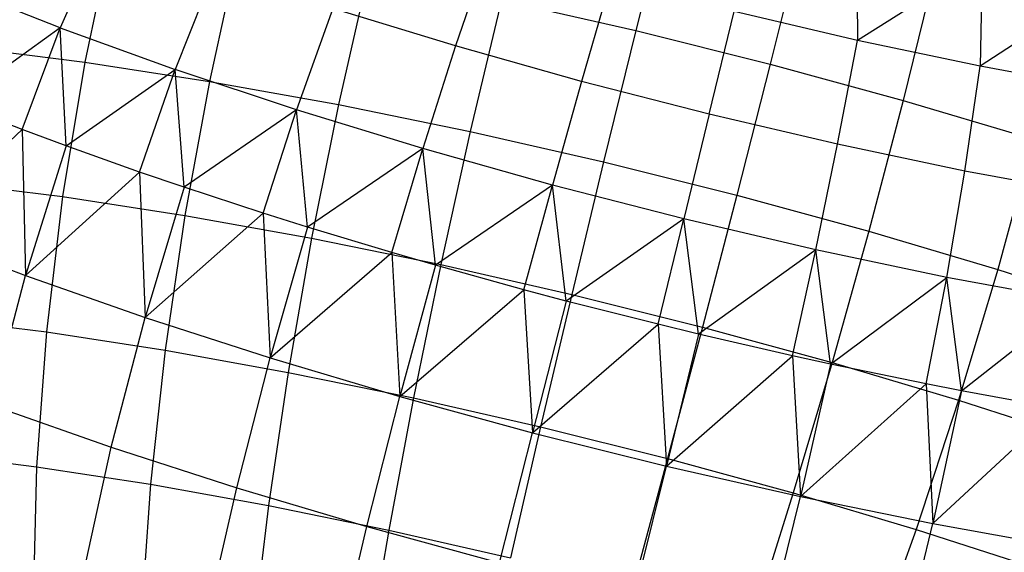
# Model space of a CAD drawing. Extents: x -11.4 to 11.4, y 1.8 to 24.6.
# Tile 15 of 199: x -7.246 to -6.514, y 11.879 to 12.275. Entities that reach past the tile are written whole.
import ezdxf

# ---------------------------------------------------------------- set-up
doc = ezdxf.new("R2010")
doc.units = 0
doc.header["$MEASUREMENT"] = 0
doc.layers.get('0').update_dxf_attribs({"color": 13, "linetype": 'CONTINUOUS'})

# ---------------------------------------------------------------- blocks, each defined once
blk = doc.blocks.new('GRUPUJ_4')
at = {"color": 0}
for p, q in [((4.64035, 10.52072, 3.27177), (4.61631, 10.42509, 3.24799)), ((4.64035, 10.52072, 3.27177), (4.61631, 10.42509, 3.24799)), ((4.22014, 10.50088, 5.06967), (4.18823, 10.42704, 5.07649)), ((4.22014, 10.50088, 5.06967), (4.18823, 10.42704, 5.07649)), ((4.22745, 10.49967, 3.35112), (4.2065, 10.40147, 3.3368)), ((4.22745, 10.49967, 3.35112), (4.2065, 10.40147, 3.3368)), ((4.73998, 10.49579, 3.27188), (4.71622, 10.4001, 3.24811)), ((4.73998, 10.49579, 3.27188), (4.71622, 10.4001, 3.24811)), ((4.78034, 10.49618, 5.13653), (4.78122, 10.41772, 5.16079)), ((4.78034, 10.49618, 5.13653), (4.78122, 10.41772, 5.16079)), ((4.32089, 10.48527, 3.31025), (4.29921, 10.38718, 3.29625)), ((4.32089, 10.48527, 3.31025), (4.29921, 10.38718, 3.29625)), ((4.50763, 10.48815, 5.15139), (4.48221, 10.41361, 5.16907)), ((4.50763, 10.48815, 5.15139), (4.48221, 10.41361, 5.16907)), ((4.30333, 10.47074, 5.11232), (4.27382, 10.39604, 5.12037)), ((4.30333, 10.47074, 5.11232), (4.27382, 10.39604, 5.12037)), ((4.87368, 10.47627, 5.12095), (4.78122, 10.41772, 5.16079)), ((4.87368, 10.47627, 5.12095), (4.78122, 10.41772, 5.16079)), ((4.87368, 10.47627, 5.12095), (4.87236, 10.39856, 5.14432)), ((4.87368, 10.47627, 5.12095), (4.87236, 10.39856, 5.14432)), ((4.41755, 10.46791, 3.27923), (4.39511, 10.36996, 3.26547)), ((4.41755, 10.46791, 3.27923), (4.39511, 10.36996, 3.26547)), ((4.59782, 10.46278, 5.16434), (4.57587, 10.38725, 5.18253)), ((4.59782, 10.46278, 5.16434), (4.57587, 10.38725, 5.18253)), ((4.83852, 10.46884, 3.2825), (4.81503, 10.37307, 3.25875)), ((4.83852, 10.46884, 3.2825), (4.81503, 10.37307, 3.25875)), ((4.18823, 10.42704, 5.07649), (4.10823, 10.45865, 5.02344)), ((4.18823, 10.42704, 5.07649), (4.10823, 10.45865, 5.02344)), ((4.9652, 10.45912, 5.09484), (4.87236, 10.39856, 5.14432)), ((4.9652, 10.45912, 5.09484), (4.87236, 10.39856, 5.14432)), ((4.51639, 10.44778, 3.2584), (4.49318, 10.34998, 3.2448)), ((4.51639, 10.44778, 3.2584), (4.49318, 10.34998, 3.2448)), ((4.51639, 10.44778, 3.2584), (4.61631, 10.42509, 3.24799)), ((4.51639, 10.44778, 3.2584), (4.61631, 10.42509, 3.24799)), ((4.39102, 10.44154, 5.14558), (4.36403, 10.366, 5.15459)), ((4.39102, 10.44154, 5.14558), (4.36403, 10.366, 5.15459)), ((4.48221, 10.41361, 5.16907), (4.39102, 10.44154, 5.14558)), ((4.48221, 10.41361, 5.16907), (4.39102, 10.44154, 5.14558)), ((4.67094, 10.36278, 5.18579), (4.68936, 10.43921, 5.16749)), ((4.67094, 10.36278, 5.18579), (4.68936, 10.43921, 5.16749)), ((4.78122, 10.41772, 5.16079), (4.68936, 10.43921, 5.16749)), ((4.78122, 10.41772, 5.16079), (4.68936, 10.43921, 5.16749)), ((4.18823, 10.42704, 5.07649), (4.11022, 10.37074, 5.04468)), ((4.18823, 10.42704, 5.07649), (4.11022, 10.37074, 5.04468)), ((4.1599, 10.35145, 5.07605), (4.18823, 10.42704, 5.07649)), ((4.1599, 10.35145, 5.07605), (4.18823, 10.42704, 5.07649)), ((4.18823, 10.42704, 5.07649), (4.27382, 10.39604, 5.12037)), ((4.19273, 10.33924, 5.09434), (4.18823, 10.42704, 5.07649)), ((4.19273, 10.33924, 5.09434), (4.18823, 10.42704, 5.07649)), ((4.18823, 10.42704, 5.07649), (4.27382, 10.39604, 5.12037)), ((4.61631, 10.42509, 3.24799), (4.59232, 10.32747, 3.23447)), ((4.61631, 10.42509, 3.24799), (4.59232, 10.32747, 3.23447)), ((4.61631, 10.42509, 3.24799), (4.71622, 10.4001, 3.24811)), ((4.61631, 10.42509, 3.24799), (4.71622, 10.4001, 3.24811)), ((4.11801, 10.41265, 3.38667), (4.2065, 10.40147, 3.3368)), ((4.11801, 10.41265, 3.38667), (4.2065, 10.40147, 3.3368)), ((4.48221, 10.41361, 5.16907), (4.45785, 10.33726, 5.17875)), ((4.48221, 10.41361, 5.16907), (4.45785, 10.33726, 5.17875)), ((4.57587, 10.38725, 5.18253), (4.48221, 10.41361, 5.16907)), ((4.57587, 10.38725, 5.18253), (4.48221, 10.41361, 5.16907)), ((4.76634, 10.34046, 5.17884), (4.78122, 10.41772, 5.16079)), ((4.76634, 10.34046, 5.17884), (4.78122, 10.41772, 5.16079)), ((4.87236, 10.39856, 5.14432), (4.78122, 10.41772, 5.16079)), ((4.87236, 10.39856, 5.14432), (4.78122, 10.41772, 5.16079)), ((4.2065, 10.40147, 3.3368), (4.18995, 10.30152, 3.33179)), ((4.2065, 10.40147, 3.3368), (4.18995, 10.30152, 3.33179)), ((4.2065, 10.40147, 3.3368), (4.29921, 10.38718, 3.29625)), ((4.2065, 10.40147, 3.3368), (4.29921, 10.38718, 3.29625)), ((4.71622, 10.4001, 3.24811), (4.69145, 10.30267, 3.23459)), ((4.71622, 10.4001, 3.24811), (4.69145, 10.30267, 3.23459)), ((4.71622, 10.4001, 3.24811), (4.81503, 10.37307, 3.25875)), ((4.71622, 10.4001, 3.24811), (4.81503, 10.37307, 3.25875)), ((4.86099, 10.32056, 5.16173), (4.87236, 10.39856, 5.14432)), ((4.86099, 10.32056, 5.16173), (4.87236, 10.39856, 5.14432)), ((4.96174, 10.38193, 5.11827), (4.87236, 10.39856, 5.14432)), ((4.96174, 10.38193, 5.11827), (4.87236, 10.39856, 5.14432)), ((4.19273, 10.33924, 5.09434), (4.27382, 10.39604, 5.12037)), ((4.19273, 10.33924, 5.09434), (4.27382, 10.39604, 5.12037)), ((4.24717, 10.31984, 5.12079), (4.27382, 10.39604, 5.12037)), ((4.24717, 10.31984, 5.12079), (4.27382, 10.39604, 5.12037)), ((4.2804, 10.30848, 5.13476), (4.27382, 10.39604, 5.12037)), ((4.36403, 10.366, 5.15459), (4.27382, 10.39604, 5.12037)), ((4.2804, 10.30848, 5.13476), (4.27382, 10.39604, 5.12037)), ((4.36403, 10.366, 5.15459), (4.27382, 10.39604, 5.12037)), ((4.29921, 10.38718, 3.29625), (4.28094, 10.2875, 3.29199)), ((4.29921, 10.38718, 3.29625), (4.28094, 10.2875, 3.29199)), ((4.29921, 10.38718, 3.29625), (4.39511, 10.36996, 3.26547)), ((4.29921, 10.38718, 3.29625), (4.39511, 10.36996, 3.26547)), ((4.57587, 10.38725, 5.18253), (4.55421, 10.31015, 5.1926)), ((4.57587, 10.38725, 5.18253), (4.55421, 10.31015, 5.1926)), ((4.67094, 10.36278, 5.18579), (4.57587, 10.38725, 5.18253)), ((4.67094, 10.36278, 5.18579), (4.57587, 10.38725, 5.18253)), ((4.1599, 10.35145, 5.07605), (4.11022, 10.37074, 5.04468)), ((4.1599, 10.35145, 5.07605), (4.11022, 10.37074, 5.04468)), ((4.39511, 10.36996, 3.26547), (4.37508, 10.2706, 3.26179)), ((4.39511, 10.36996, 3.26547), (4.37508, 10.2706, 3.26179)), ((4.39511, 10.36996, 3.26547), (4.49318, 10.34998, 3.2448)), ((4.39511, 10.36996, 3.26547), (4.49318, 10.34998, 3.2448)), ((4.81503, 10.37307, 3.25875), (4.78949, 10.27586, 3.24515)), ((4.81503, 10.37307, 3.25875), (4.78949, 10.27586, 3.24515)), ((4.81503, 10.37307, 3.25875), (4.91166, 10.34431, 3.27981)), ((4.81503, 10.37307, 3.25875), (4.91166, 10.34431, 3.27981)), ((4.36403, 10.366, 5.15459), (4.2804, 10.30848, 5.13476)), ((4.36403, 10.366, 5.15459), (4.2804, 10.30848, 5.13476)), ((4.33916, 10.28921, 5.15568), (4.36403, 10.366, 5.15459)), ((4.33916, 10.28921, 5.15568), (4.36403, 10.366, 5.15459)), ((4.37227, 10.27879, 5.16549), (4.36403, 10.366, 5.15459)), ((4.45785, 10.33726, 5.17875), (4.36403, 10.366, 5.15459)), ((4.37227, 10.27879, 5.16549), (4.36403, 10.366, 5.15459)), ((4.45785, 10.33726, 5.17875), (4.36403, 10.366, 5.15459)), ((4.67094, 10.36278, 5.18579), (4.65202, 10.28497, 5.19596)), ((4.67094, 10.36278, 5.18579), (4.65202, 10.28497, 5.19596)), ((4.76634, 10.34046, 5.17884), (4.67094, 10.36278, 5.18579)), ((4.76634, 10.34046, 5.17884), (4.67094, 10.36278, 5.18579)), ((4.07883, 10.27482, 5.03458), (4.1599, 10.35145, 5.07605)), ((4.07883, 10.27482, 5.03458), (4.1599, 10.35145, 5.07605)), ((4.1599, 10.35145, 5.07605), (4.16247, 10.24289, 5.08491)), ((4.19273, 10.33924, 5.09434), (4.1599, 10.35145, 5.07605)), ((4.1599, 10.35145, 5.07605), (4.16247, 10.24289, 5.08491)), ((4.19273, 10.33924, 5.09434), (4.1599, 10.35145, 5.07605)), ((4.49318, 10.34998, 3.2448), (4.47133, 10.25099, 3.2415)), ((4.49318, 10.34998, 3.2448), (4.47133, 10.25099, 3.2415)), ((4.49318, 10.34998, 3.2448), (4.59232, 10.32747, 3.23447)), ((4.49318, 10.34998, 3.2448), (4.59232, 10.32747, 3.23447)), ((4.19273, 10.33924, 5.09434), (4.16247, 10.24289, 5.08491)), ((4.19273, 10.33924, 5.09434), (4.16247, 10.24289, 5.08491)), ((4.24717, 10.31984, 5.12079), (4.19273, 10.33924, 5.09434)), ((4.24717, 10.31984, 5.12079), (4.19273, 10.33924, 5.09434)), ((4.75017, 10.26201, 5.1888), (4.76634, 10.34046, 5.17884)), ((4.75017, 10.26201, 5.1888), (4.76634, 10.34046, 5.17884)), ((4.86099, 10.32056, 5.16173), (4.76634, 10.34046, 5.17884)), ((4.86099, 10.32056, 5.16173), (4.76634, 10.34046, 5.17884)), ((4.91166, 10.34431, 3.27981), (4.88536, 10.24732, 3.26605)), ((4.91166, 10.34431, 3.27981), (4.88536, 10.24732, 3.26605)), ((4.45785, 10.33726, 5.17875), (4.37227, 10.27879, 5.16549)), ((4.45785, 10.33726, 5.17875), (4.37227, 10.27879, 5.16549)), ((4.43482, 10.25991, 5.18033), (4.45785, 10.33726, 5.17875)), ((4.43482, 10.25991, 5.18033), (4.45785, 10.33726, 5.17875)), ((4.46734, 10.25049, 5.18621), (4.45785, 10.33726, 5.17875)), ((4.55421, 10.31015, 5.1926), (4.45785, 10.33726, 5.17875)), ((4.55421, 10.31015, 5.1926), (4.45785, 10.33726, 5.17875)), ((4.46734, 10.25049, 5.18621), (4.45785, 10.33726, 5.17875)), ((4.59232, 10.32747, 3.23447), (4.56864, 10.22889, 3.23136)), ((4.59232, 10.32747, 3.23447), (4.56864, 10.22889, 3.23136)), ((4.59232, 10.32747, 3.23447), (4.69145, 10.30267, 3.23459)), ((4.59232, 10.32747, 3.23447), (4.69145, 10.30267, 3.23459)), ((4.16247, 10.24289, 5.08491), (4.24717, 10.31984, 5.12079)), ((4.16247, 10.24289, 5.08491), (4.24717, 10.31984, 5.12079)), ((4.2804, 10.30848, 5.13476), (4.24717, 10.31984, 5.12079)), ((4.24717, 10.31984, 5.12079), (4.25134, 10.21171, 5.12588)), ((4.24717, 10.31984, 5.12079), (4.25134, 10.21171, 5.12588)), ((4.2804, 10.30848, 5.13476), (4.24717, 10.31984, 5.12079)), ((4.84755, 10.24153, 5.1712), (4.86099, 10.32056, 5.16173)), ((4.84755, 10.24153, 5.1712), (4.86099, 10.32056, 5.16173)), ((4.95382, 10.30329, 5.13467), (4.86099, 10.32056, 5.16173)), ((4.95382, 10.30329, 5.13467), (4.86099, 10.32056, 5.16173)), ((4.10311, 10.3125, 3.38075), (4.18995, 10.30152, 3.33179)), ((4.10311, 10.3125, 3.38075), (4.18995, 10.30152, 3.33179)), ((4.2804, 10.30848, 5.13476), (4.25134, 10.21171, 5.12588)), ((4.2804, 10.30848, 5.13476), (4.25134, 10.21171, 5.12588)), ((4.33916, 10.28921, 5.15568), (4.2804, 10.30848, 5.13476)), ((4.33916, 10.28921, 5.15568), (4.2804, 10.30848, 5.13476)), ((4.55421, 10.31015, 5.1926), (4.46734, 10.25049, 5.18621)), ((4.55421, 10.31015, 5.1926), (4.46734, 10.25049, 5.18621)), ((4.53307, 10.23226, 5.19444), (4.55421, 10.31015, 5.1926)), ((4.53307, 10.23226, 5.19444), (4.55421, 10.31015, 5.1926)), ((4.56455, 10.2239, 5.19669), (4.55421, 10.31015, 5.1926)), ((4.65202, 10.28497, 5.19596), (4.55421, 10.31015, 5.1926)), ((4.56455, 10.2239, 5.19669), (4.55421, 10.31015, 5.1926)), ((4.65202, 10.28497, 5.19596), (4.55421, 10.31015, 5.1926)), ((4.18995, 10.30152, 3.33179), (4.17799, 10.20089, 3.33616)), ((4.18995, 10.30152, 3.33179), (4.17799, 10.20089, 3.33616)), ((4.18995, 10.30152, 3.33179), (4.28094, 10.2875, 3.29199)), ((4.18995, 10.30152, 3.33179), (4.28094, 10.2875, 3.29199)), ((4.69145, 10.30267, 3.23459), (4.66594, 10.20455, 3.23147)), ((4.69145, 10.30267, 3.23459), (4.66594, 10.20455, 3.23147)), ((4.69145, 10.30267, 3.23459), (4.78949, 10.27586, 3.24515)), ((4.69145, 10.30267, 3.23459), (4.78949, 10.27586, 3.24515)), ((4.25134, 10.21171, 5.12588), (4.33916, 10.28921, 5.15568)), ((4.25134, 10.21171, 5.12588), (4.33916, 10.28921, 5.15568)), ((4.28094, 10.2875, 3.29199), (4.2663, 10.18729, 3.29753)), ((4.28094, 10.2875, 3.29199), (4.2663, 10.18729, 3.29753)), ((4.28094, 10.2875, 3.29199), (4.37508, 10.2706, 3.26179)), ((4.28094, 10.2875, 3.29199), (4.37508, 10.2706, 3.26179)), ((4.33916, 10.28921, 5.15568), (4.34446, 10.18161, 5.15703)), ((4.37227, 10.27879, 5.16549), (4.33916, 10.28921, 5.15568)), ((4.33916, 10.28921, 5.15568), (4.34446, 10.18161, 5.15703)), ((4.37227, 10.27879, 5.16549), (4.33916, 10.28921, 5.15568)), ((4.65202, 10.28497, 5.19596), (4.56455, 10.2239, 5.19669)), ((4.65202, 10.28497, 5.19596), (4.56455, 10.2239, 5.19669)), ((4.6328, 10.20659, 5.19787), (4.65202, 10.28497, 5.19596)), ((4.6328, 10.20659, 5.19787), (4.65202, 10.28497, 5.19596)), ((4.66284, 10.19932, 5.1968), (4.65202, 10.28497, 5.19596)), ((4.75017, 10.26201, 5.1888), (4.65202, 10.28497, 5.19596)), ((4.75017, 10.26201, 5.1888), (4.65202, 10.28497, 5.19596)), ((4.66284, 10.19932, 5.1968), (4.65202, 10.28497, 5.19596)), ((4.07883, 10.27482, 5.03458), (4.16247, 10.24289, 5.08491)), ((4.07883, 10.27482, 5.03458), (4.16247, 10.24289, 5.08491)), ((4.37227, 10.27879, 5.16549), (4.34446, 10.18161, 5.15703)), ((4.37227, 10.27879, 5.16549), (4.34446, 10.18161, 5.15703)), ((4.43482, 10.25991, 5.18033), (4.37227, 10.27879, 5.16549)), ((4.43482, 10.25991, 5.18033), (4.37227, 10.27879, 5.16549)), ((4.78949, 10.27586, 3.24515), (4.76216, 10.17823, 3.24184)), ((4.78949, 10.27586, 3.24515), (4.76216, 10.17823, 3.24184)), ((4.78949, 10.27586, 3.24515), (4.88536, 10.24732, 3.26605)), ((4.78949, 10.27586, 3.24515), (4.88536, 10.24732, 3.26605)), ((4.37508, 10.2706, 3.26179), (4.35766, 10.17088, 3.26821)), ((4.37508, 10.2706, 3.26179), (4.35766, 10.17088, 3.26821)), ((4.37508, 10.2706, 3.26179), (4.47133, 10.25099, 3.2415)), ((4.37508, 10.2706, 3.26179), (4.47133, 10.25099, 3.2415)), ((4.34446, 10.18161, 5.15703), (4.43482, 10.25991, 5.18033)), ((4.34446, 10.18161, 5.15703), (4.43482, 10.25991, 5.18033)), ((4.46734, 10.25049, 5.18621), (4.43482, 10.25991, 5.18033)), ((4.43482, 10.25991, 5.18033), (4.44082, 10.15293, 5.17803)), ((4.43482, 10.25991, 5.18033), (4.44082, 10.15293, 5.17803)), ((4.46734, 10.25049, 5.18621), (4.43482, 10.25991, 5.18033)), ((4.75017, 10.26201, 5.1888), (4.66284, 10.19932, 5.1968)), ((4.75017, 10.26201, 5.1888), (4.66284, 10.19932, 5.1968)), ((4.73288, 10.18318, 5.19057), (4.75017, 10.26201, 5.1888)), ((4.73288, 10.18318, 5.19057), (4.75017, 10.26201, 5.1888)), ((4.76115, 10.17699, 5.18656), (4.75017, 10.26201, 5.1888)), ((4.76115, 10.17699, 5.18656), (4.75017, 10.26201, 5.1888)), ((4.84755, 10.24153, 5.1712), (4.75017, 10.26201, 5.1888)), ((4.84755, 10.24153, 5.1712), (4.75017, 10.26201, 5.1888)), ((4.46734, 10.25049, 5.18621), (4.44082, 10.15293, 5.17803)), ((4.46734, 10.25049, 5.18621), (4.44082, 10.15293, 5.17803)), ((4.47133, 10.25099, 3.2415), (4.45107, 10.15185, 3.24853)), ((4.47133, 10.25099, 3.2415), (4.45107, 10.15185, 3.24853)), ((4.53307, 10.23226, 5.19444), (4.46734, 10.25049, 5.18621)), ((4.53307, 10.23226, 5.19444), (4.46734, 10.25049, 5.18621)), ((4.47133, 10.25099, 3.2415), (4.56864, 10.22889, 3.23136)), ((4.47133, 10.25099, 3.2415), (4.56864, 10.22889, 3.23136)), ((4.13708, 10.14648, 5.06623), (4.16247, 10.24289, 5.08491)), ((4.13708, 10.14648, 5.06623), (4.16247, 10.24289, 5.08491)), ((4.16247, 10.24289, 5.08491), (4.25134, 10.21171, 5.12588)), ((4.16247, 10.24289, 5.08491), (4.25134, 10.21171, 5.12588)), ((4.88536, 10.24732, 3.26605), (4.85626, 10.15022, 3.26235)), ((4.88536, 10.24732, 3.26605), (4.85626, 10.15022, 3.26235)), ((4.88536, 10.24732, 3.26605), (4.97802, 10.21737, 3.29705)), ((4.88536, 10.24732, 3.26605), (4.97802, 10.21737, 3.29705)), ((4.76115, 10.17699, 5.18656), (4.84755, 10.24153, 5.1712)), ((4.76115, 10.17699, 5.18656), (4.84755, 10.24153, 5.1712)), ((4.83218, 10.1623, 5.17262), (4.84755, 10.24153, 5.1712)), ((4.83218, 10.1623, 5.17262), (4.84755, 10.24153, 5.1712)), ((4.85838, 10.15719, 5.16606), (4.84755, 10.24153, 5.1712)), ((4.94306, 10.22376, 5.14336), (4.84755, 10.24153, 5.1712)), ((4.85838, 10.15719, 5.16606), (4.84755, 10.24153, 5.1712)), ((4.94306, 10.22376, 5.14336), (4.84755, 10.24153, 5.1712)), ((4.44082, 10.15293, 5.17803), (4.53307, 10.23226, 5.19444)), ((4.44082, 10.15293, 5.17803), (4.53307, 10.23226, 5.19444)), ((4.53307, 10.23226, 5.19444), (4.53935, 10.12598, 5.18865)), ((4.56455, 10.2239, 5.19669), (4.53307, 10.23226, 5.19444)), ((4.53307, 10.23226, 5.19444), (4.53935, 10.12598, 5.18865)), ((4.56455, 10.2239, 5.19669), (4.53307, 10.23226, 5.19444)), ((4.56864, 10.22889, 3.23136), (4.54551, 10.13041, 3.23868)), ((4.56864, 10.22889, 3.23136), (4.54551, 10.13041, 3.23868)), ((4.56864, 10.22889, 3.23136), (4.66594, 10.20455, 3.23147)), ((4.56864, 10.22889, 3.23136), (4.66594, 10.20455, 3.23147)), ((4.56455, 10.2239, 5.19669), (4.53935, 10.12598, 5.18865)), ((4.56455, 10.2239, 5.19669), (4.53935, 10.12598, 5.18865)), ((4.6328, 10.20659, 5.19787), (4.56455, 10.2239, 5.19669)), ((4.6328, 10.20659, 5.19787), (4.56455, 10.2239, 5.19669)), ((4.85838, 10.15719, 5.16606), (4.94306, 10.22376, 5.14336)), ((4.85838, 10.15719, 5.16606), (4.94306, 10.22376, 5.14336)), ((4.0937, 10.21155, 3.38367), (4.17799, 10.20089, 3.33616)), ((4.0937, 10.21155, 3.38367), (4.17799, 10.20089, 3.33616)), ((4.2262, 10.11521, 5.10732), (4.25134, 10.21171, 5.12588)), ((4.2262, 10.11521, 5.10732), (4.25134, 10.21171, 5.12588)), ((4.25134, 10.21171, 5.12588), (4.34446, 10.18161, 5.15703)), ((4.25134, 10.21171, 5.12588), (4.34446, 10.18161, 5.15703)), ((4.53935, 10.12598, 5.18865), (4.6328, 10.20659, 5.19787)), ((4.53935, 10.12598, 5.18865), (4.6328, 10.20659, 5.19787)), ((4.66284, 10.19932, 5.1968), (4.6328, 10.20659, 5.19787)), ((4.6328, 10.20659, 5.19787), (4.63898, 10.10106, 5.18877)), ((4.6328, 10.20659, 5.19787), (4.63898, 10.10106, 5.18877)), ((4.66284, 10.19932, 5.1968), (4.6328, 10.20659, 5.19787)), ((4.17799, 10.20089, 3.33616), (4.17073, 10.10065, 3.34985)), ((4.17799, 10.20089, 3.33616), (4.17073, 10.10065, 3.34985)), ((4.17799, 10.20089, 3.33616), (4.2663, 10.18729, 3.29753)), ((4.17799, 10.20089, 3.33616), (4.2663, 10.18729, 3.29753)), ((4.66284, 10.19932, 5.1968), (4.63898, 10.10106, 5.18877)), ((4.66284, 10.19932, 5.1968), (4.63898, 10.10106, 5.18877)), ((4.66594, 10.20455, 3.23147), (4.63995, 10.10678, 3.23879)), ((4.66594, 10.20455, 3.23147), (4.63995, 10.10678, 3.23879)), ((4.73288, 10.18318, 5.19057), (4.66284, 10.19932, 5.1968)), ((4.73288, 10.18318, 5.19057), (4.66284, 10.19932, 5.1968)), ((4.66594, 10.20455, 3.23147), (4.76216, 10.17823, 3.24184)), ((4.66594, 10.20455, 3.23147), (4.76216, 10.17823, 3.24184)), ((4.2663, 10.18729, 3.29753), (4.25542, 10.08761, 3.3128)), ((4.2663, 10.18729, 3.29753), (4.25542, 10.08761, 3.3128)), ((4.2663, 10.18729, 3.29753), (4.35766, 10.17088, 3.26821)), ((4.2663, 10.18729, 3.29753), (4.35766, 10.17088, 3.26821)), ((4.31958, 10.08503, 5.13856), (4.34446, 10.18161, 5.15703)), ((4.31958, 10.08503, 5.13856), (4.34446, 10.18161, 5.15703)), ((4.34446, 10.18161, 5.15703), (4.44082, 10.15293, 5.17803)), ((4.34446, 10.18161, 5.15703), (4.44082, 10.15293, 5.17803)), ((4.63898, 10.10106, 5.18877), (4.73288, 10.18318, 5.19057)), ((4.63898, 10.10106, 5.18877), (4.73288, 10.18318, 5.19057)), ((4.73288, 10.18318, 5.19057), (4.73862, 10.07843, 5.17838)), ((4.76115, 10.17699, 5.18656), (4.73288, 10.18318, 5.19057)), ((4.73288, 10.18318, 5.19057), (4.73862, 10.07843, 5.17838)), ((4.76115, 10.17699, 5.18656), (4.73288, 10.18318, 5.19057)), ((4.76216, 10.17823, 3.24184), (4.73334, 10.08124, 3.24886)), ((4.76216, 10.17823, 3.24184), (4.73334, 10.08124, 3.24886)), ((4.76115, 10.17699, 5.18656), (4.73862, 10.07843, 5.17838)), ((4.76115, 10.17699, 5.18656), (4.73862, 10.07843, 5.17838)), ((4.83218, 10.1623, 5.17262), (4.76115, 10.17699, 5.18656)), ((4.83218, 10.1623, 5.17262), (4.76115, 10.17699, 5.18656)), ((4.76216, 10.17823, 3.24184), (4.85626, 10.15022, 3.26235)), ((4.76216, 10.17823, 3.24184), (4.85626, 10.15022, 3.26235)), ((4.35766, 10.17088, 3.26821), (4.34304, 10.07187, 3.28469)), ((4.35766, 10.17088, 3.26821), (4.34304, 10.07187, 3.28469)), ((4.35766, 10.17088, 3.26821), (4.45107, 10.15185, 3.24853)), ((4.35766, 10.17088, 3.26821), (4.45107, 10.15185, 3.24853)), ((4.73862, 10.07843, 5.17838), (4.83218, 10.1623, 5.17262)), ((4.73862, 10.07843, 5.17838), (4.83218, 10.1623, 5.17262)), ((4.83218, 10.1623, 5.17262), (4.83718, 10.05836, 5.15761)), ((4.85838, 10.15719, 5.16606), (4.83218, 10.1623, 5.17262)), ((4.83218, 10.1623, 5.17262), (4.83718, 10.05836, 5.15761)), ((4.85838, 10.15719, 5.16606), (4.83218, 10.1623, 5.17262)), ((4.85838, 10.15719, 5.16606), (4.83718, 10.05836, 5.15761)), ((4.85838, 10.15719, 5.16606), (4.83718, 10.05836, 5.15761)), ((4.92956, 10.14418, 5.14424), (4.85838, 10.15719, 5.16606)), ((4.92956, 10.14418, 5.14424), (4.85838, 10.15719, 5.16606)), ((4.41621, 10.05627, 5.15962), (4.44082, 10.15293, 5.17803)), ((4.41621, 10.05627, 5.15962), (4.44082, 10.15293, 5.17803)), ((4.45107, 10.15185, 3.24853), (4.43262, 10.05362, 3.26581)), ((4.45107, 10.15185, 3.24853), (4.43262, 10.05362, 3.26581)), ((4.44082, 10.15293, 5.17803), (4.53935, 10.12598, 5.18865)), ((4.44082, 10.15293, 5.17803), (4.53935, 10.12598, 5.18865)), ((4.45107, 10.15185, 3.24853), (4.54551, 10.13041, 3.23868)), ((4.45107, 10.15185, 3.24853), (4.54551, 10.13041, 3.23868)), ((4.85626, 10.15022, 3.26235), (4.82466, 10.05406, 3.26876)), ((4.85626, 10.15022, 3.26235), (4.82466, 10.05406, 3.26876)), ((4.85626, 10.15022, 3.26235), (4.9472, 10.12083, 3.29278)), ((4.85626, 10.15022, 3.26235), (4.9472, 10.12083, 3.29278)), ((4.13708, 10.14648, 5.06623), (4.2262, 10.11521, 5.10732)), ((4.13708, 10.14648, 5.06623), (4.2262, 10.11521, 5.10732)), ((4.83718, 10.05836, 5.15761), (4.92956, 10.14418, 5.14424)), ((4.83718, 10.05836, 5.15761), (4.92956, 10.14418, 5.14424)), ((4.51502, 10.02924, 5.17027), (4.53935, 10.12598, 5.18865)), ((4.51502, 10.02924, 5.17027), (4.53935, 10.12598, 5.18865)), ((4.54551, 10.13041, 3.23868), (4.5232, 10.03305, 3.25637)), ((4.54551, 10.13041, 3.23868), (4.5232, 10.03305, 3.25637)), ((4.53935, 10.12598, 5.18865), (4.63898, 10.10106, 5.18877)), ((4.53935, 10.12598, 5.18865), (4.63898, 10.10106, 5.18877)), ((4.54551, 10.13041, 3.23868), (4.63995, 10.10678, 3.23879)), ((4.54551, 10.13041, 3.23868), (4.63995, 10.10678, 3.23879)), ((4.08989, 10.11087, 3.39541), (4.17073, 10.10065, 3.34985)), ((4.08989, 10.11087, 3.39541), (4.17073, 10.10065, 3.34985)), ((4.20526, 10.02001, 5.07927), (4.2262, 10.11521, 5.10732)), ((4.20526, 10.02001, 5.07927), (4.2262, 10.11521, 5.10732)), ((4.2262, 10.11521, 5.10732), (4.31958, 10.08503, 5.13856)), ((4.2262, 10.11521, 5.10732), (4.31958, 10.08503, 5.13856)), ((4.63995, 10.10678, 3.23879), (4.61376, 10.0104, 3.25647)), ((4.63995, 10.10678, 3.23879), (4.61376, 10.0104, 3.25647)), ((4.63995, 10.10678, 3.23879), (4.73334, 10.08124, 3.24886)), ((4.63995, 10.10678, 3.23879), (4.73334, 10.08124, 3.24886)), ((4.17073, 10.10065, 3.34985), (4.16826, 10.00187, 3.37271)), ((4.17073, 10.10065, 3.34985), (4.16826, 10.00187, 3.37271)), ((4.17073, 10.10065, 3.34985), (4.25542, 10.08761, 3.3128)), ((4.17073, 10.10065, 3.34985), (4.25542, 10.08761, 3.3128)), ((4.61494, 10.00425, 5.17039), (4.63898, 10.10106, 5.18877)), ((4.61494, 10.00425, 5.17039), (4.63898, 10.10106, 5.18877)), ((4.63898, 10.10106, 5.18877), (4.73862, 10.07843, 5.17838)), ((4.63898, 10.10106, 5.18877), (4.73862, 10.07843, 5.17838)), ((4.25542, 10.08761, 3.3128), (4.24843, 9.98951, 3.33765)), ((4.25542, 10.08761, 3.3128), (4.24843, 9.98951, 3.33765)), ((4.25542, 10.08761, 3.3128), (4.34304, 10.07187, 3.28469)), ((4.25542, 10.08761, 3.3128), (4.34304, 10.07187, 3.28469)), ((4.29791, 9.99007, 5.11027), (4.31958, 10.08503, 5.13856)), ((4.29791, 9.99007, 5.11027), (4.31958, 10.08503, 5.13856)), ((4.31958, 10.08503, 5.13856), (4.41621, 10.05627, 5.15962)), ((4.31958, 10.08503, 5.13856), (4.41621, 10.05627, 5.15962)), ((4.73334, 10.08124, 3.24886), (4.70332, 9.9859, 3.26612)), ((4.73334, 10.08124, 3.24886), (4.70332, 9.9859, 3.26612)), ((4.71486, 9.98156, 5.15997), (4.73862, 10.07843, 5.17838)), ((4.71486, 9.98156, 5.15997), (4.73862, 10.07843, 5.17838)), ((4.73334, 10.08124, 3.24886), (4.82466, 10.05406, 3.26876)), ((4.73334, 10.08124, 3.24886), (4.82466, 10.05406, 3.26876)), ((4.73862, 10.07843, 5.17838), (4.83718, 10.05836, 5.15761)), ((4.73862, 10.07843, 5.17838), (4.83718, 10.05836, 5.15761)), ((4.34304, 10.07187, 3.28469), (4.33137, 9.97462, 3.31103)), ((4.34304, 10.07187, 3.28469), (4.33137, 9.97462, 3.31103)), ((4.34304, 10.07187, 3.28469), (4.43262, 10.05362, 3.26581)), ((4.34304, 10.07187, 3.28469), (4.43262, 10.05362, 3.26581)), ((4.39378, 9.96153, 5.13117), (4.41621, 10.05627, 5.15962)), ((4.39378, 9.96153, 5.13117), (4.41621, 10.05627, 5.15962)), ((4.43262, 10.05362, 3.26581), (4.41618, 9.95734, 3.29316)), ((4.43262, 10.05362, 3.26581), (4.41618, 9.95734, 3.29316)), ((4.41621, 10.05627, 5.15962), (4.51502, 10.02924, 5.17027)), ((4.41621, 10.05627, 5.15962), (4.51502, 10.02924, 5.17027)), ((4.43262, 10.05362, 3.26581), (4.5232, 10.03305, 3.25637)), ((4.43262, 10.05362, 3.26581), (4.5232, 10.03305, 3.25637)), ((4.82466, 10.05406, 3.26876), (4.79091, 9.95983, 3.28521)), ((4.82466, 10.05406, 3.26876), (4.79091, 9.95983, 3.28521)), ((4.81369, 9.96143, 5.13914), (4.83718, 10.05836, 5.15761)), ((4.81369, 9.96143, 5.13914), (4.83718, 10.05836, 5.15761)), ((4.82466, 10.05406, 3.26876), (4.91293, 10.02553, 3.29829)), ((4.82466, 10.05406, 3.26876), (4.91293, 10.02553, 3.29829)), ((4.83718, 10.05836, 5.15761), (4.93358, 10.04104, 5.12668)), ((4.83718, 10.05836, 5.15761), (4.93358, 10.04104, 5.12668))]:
    blk.add_line(p, q, dxfattribs=at)
blk = doc.blocks.new('SATELLITE_M_ZWIS-11230-112')
at = {"color": 0}
blk.add_blockref('GRUPUJ_4', (-11.40464, 1.84184, 0.62927), dxfattribs=at)

msp = doc.modelspace()

# ---------------------------------------------------------------- block references
at = {"color": 0}
msp.add_blockref('SATELLITE_M_ZWIS-11230-112', (0, 0), dxfattribs=at)

doc.saveas('drawing.dxf')
